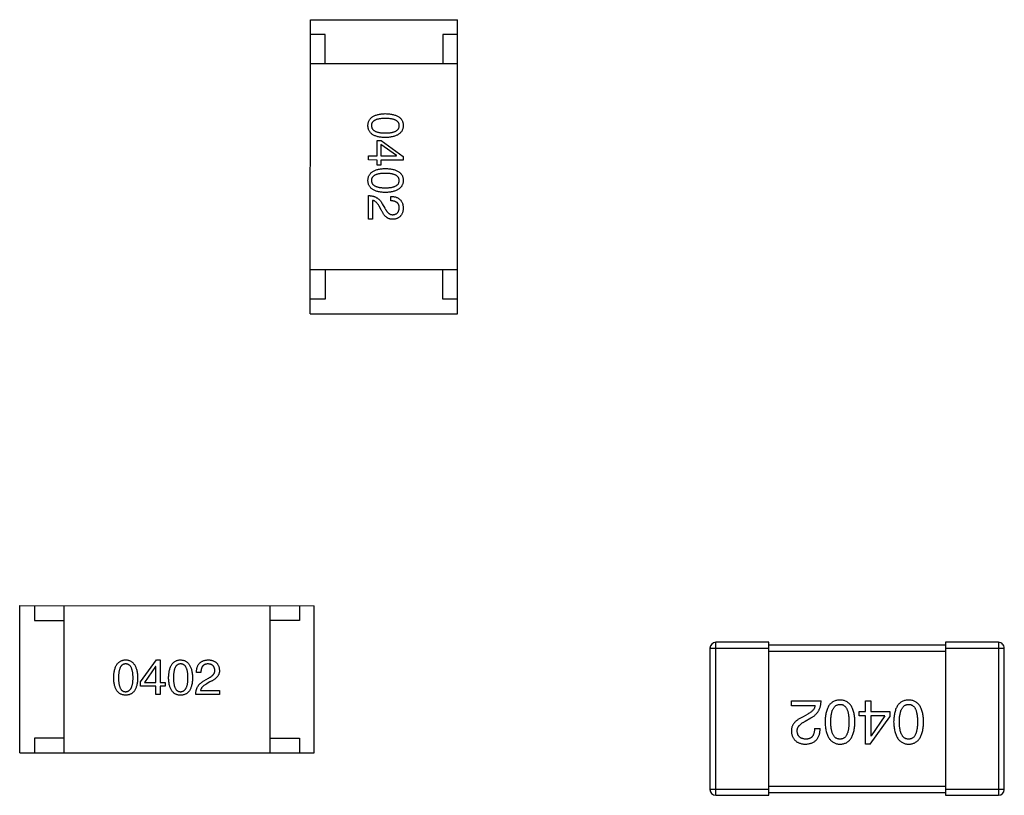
# Model space of a CAD drawing. Header units: millimetres. Extents: x 453.6 to 545.9, y 214.7 to 294.3.
# Tile 45 of 58: x 494.2 to 497.6, y 270.9 to 273.5. Entities that reach past the tile are written whole.
import ezdxf

# ---------------------------------------------------------------- set-up
doc = ezdxf.new("R2010")
doc.units = ezdxf.units.MM
doc.header["$LTSCALE"] = 30.734
doc.layers.get('0').update_dxf_attribs({"linetype": 'CONTINUOUS'})

msp = doc.modelspace()

# ---------------------------------------------------------------- linework, layer by layer
at = {"linetype": 'Continuous'}
for p, q in [((495.2345, 272.4937), (495.2347, 273.4937)), ((495.2347, 273.4937), (495.7347, 273.4936)), ((495.7345, 272.4936), (495.7347, 273.4936)), ((495.2847, 273.4437), (495.2347, 273.4437)), ((495.2846, 273.3437), (495.2847, 273.4437)), ((495.6847, 273.4436), (495.6846, 273.3436)), ((495.7347, 273.4436), (495.6847, 273.4436)), ((495.7346, 273.3436), (495.2346, 273.3437)), ((495.4611, 273.0312), (495.4611, 273.083)), ((495.4611, 273.083), (495.4755, 273.083)), ((495.4755, 273.083), (495.5503, 273.0292)), ((495.4736, 273.0692), (495.4735, 273.0312)), ((495.5273, 273.0318), (495.4736, 273.0692)), ((495.4322, 273.0168), (495.4322, 273.0312)), ((495.4322, 273.0312), (495.4611, 273.0312)), ((495.4611, 273.0167), (495.4322, 273.0168)), ((495.4611, 272.999), (495.4611, 273.0167)), ((495.4735, 273.0312), (495.5273, 273.0312)), ((495.4735, 273.0167), (495.4735, 272.999)), ((495.5503, 273.0167), (495.4735, 273.0167)), ((495.5273, 273.0312), (495.5273, 273.0318)), ((495.5503, 273.0292), (495.5503, 273.0167)), ((495.4735, 272.999), (495.4611, 272.999)), ((495.4322, 272.8151), (495.4322, 272.8958)), ((495.446, 272.8794), (495.446, 272.8151)), ((495.5076, 272.8781), (495.5076, 272.8932)), ((495.4755, 272.8473), (495.4683, 272.8597)), ((495.4788, 272.8683), (495.4879, 272.8525)), ((495.446, 272.8151), (495.4322, 272.8151)), ((495.7345, 272.6436), (495.2345, 272.6437)), ((495.2845, 272.6437), (495.2845, 272.5437)), ((495.6845, 272.5436), (495.6845, 272.6436)), ((495.2845, 272.5437), (495.2345, 272.5437)), ((495.7345, 272.5436), (495.6845, 272.5436)), ((495.2345, 272.4937), (495.7345, 272.4936)), ((494.2472, 271.002), (494.2473, 271.502)), ((494.2473, 271.502), (495.2473, 271.5019)), ((494.2973, 271.502), (494.2973, 271.452)), ((494.3973, 271.502), (494.3972, 271.002)), ((495.0973, 271.5019), (495.0972, 271.0019)), ((495.1973, 271.5019), (495.1973, 271.4519)), ((495.2472, 271.0019), (495.2473, 271.5019)), ((494.2973, 271.452), (494.3973, 271.452)), ((495.1973, 271.4519), (495.0973, 271.4519)), ((496.612, 270.8574), (496.6121, 271.3774)), ((496.7921, 271.3774), (496.6121, 271.3774)), ((496.792, 270.8574), (496.7921, 271.3774)), ((497.3921, 271.3773), (497.392, 270.8573)), ((497.5721, 271.3773), (497.3921, 271.3773)), ((497.5721, 271.3773), (497.572, 270.8573)), ((496.5921, 271.3574), (496.592, 270.8774)), ((496.5921, 271.3574), (496.7921, 271.3574)), ((497.3921, 271.3673), (496.7921, 271.3674)), ((496.7921, 271.3474), (497.3921, 271.3473)), ((497.3921, 271.3573), (497.5921, 271.3573)), ((497.592, 270.8773), (497.5921, 271.3573)), ((494.6579, 271.2429), (494.7117, 271.3176)), ((494.7117, 271.3176), (494.7242, 271.3176)), ((494.7242, 271.3176), (494.7242, 271.2409)), ((494.7091, 271.2947), (494.6717, 271.2409)), ((494.7097, 271.2947), (494.7091, 271.2947)), ((494.7097, 271.2409), (494.7097, 271.2947)), ((494.8628, 271.275), (494.8477, 271.275)), ((494.6579, 271.2285), (494.6579, 271.2429)), ((494.6717, 271.2409), (494.7097, 271.2409)), ((494.7242, 271.2409), (494.7419, 271.2409)), ((494.7419, 271.2409), (494.7419, 271.2284)), ((494.8726, 271.2461), (494.8884, 271.2553)), ((494.8936, 271.2428), (494.8812, 271.2356)), ((494.7097, 271.2285), (494.6579, 271.2285)), ((494.7097, 271.1996), (494.7097, 271.2285)), ((494.7241, 271.2285), (494.7241, 271.1996)), ((494.7419, 271.2284), (494.7241, 271.2285)), ((494.8615, 271.2133), (494.9257, 271.2133)), ((494.9257, 271.2133), (494.9257, 271.1996)), ((494.7241, 271.1996), (494.7097, 271.1996)), ((494.9257, 271.1996), (494.8451, 271.1996)), ((496.8689, 271.1614), (496.8689, 271.1787)), ((496.8689, 271.1787), (496.9698, 271.1786)), ((497.1209, 271.1426), (497.1209, 271.1786)), ((497.1209, 271.1786), (497.139, 271.1786)), ((497.139, 271.1786), (497.139, 271.1425)), ((496.9493, 271.1614), (496.8689, 271.1614)), ((497.0988, 271.127), (497.0988, 271.1426)), ((497.0988, 271.1426), (497.1209, 271.1426)), ((497.139, 271.1425), (497.2037, 271.1425)), ((497.2037, 271.1425), (497.2037, 271.1245)), ((496.9247, 271.1336), (496.9091, 271.1246)), ((496.9157, 271.109), (496.9353, 271.1205)), ((497.1209, 271.127), (497.0988, 271.127)), ((497.1209, 271.0311), (497.1209, 271.127)), ((497.1365, 271.0311), (497.2037, 271.1245)), ((497.139, 271.127), (497.139, 271.0598)), ((497.1865, 271.127), (497.139, 271.127)), ((497.1865, 271.127), (497.1398, 271.0598)), ((496.9476, 271.0844), (496.9665, 271.0844)), ((494.2972, 271.052), (494.2972, 271.002)), ((494.3972, 271.052), (494.2972, 271.052)), ((495.0972, 271.0519), (495.1972, 271.0519)), ((495.1972, 271.0519), (495.1972, 271.0019)), ((497.139, 271.0598), (497.1398, 271.0598)), ((497.1365, 271.0311), (497.1209, 271.0311)), ((494.2472, 271.002), (495.2472, 271.0019)), ((496.792, 270.8774), (496.592, 270.8774)), ((497.392, 270.8873), (496.792, 270.8874)), ((497.592, 270.8773), (497.392, 270.8773)), ((496.612, 270.8574), (496.792, 270.8574)), ((496.792, 270.8674), (497.392, 270.8673)), ((497.392, 270.8573), (497.572, 270.8573))]:
    msp.add_line(p, q, dxfattribs=at)
for centre, start, end in [((496.6121, 271.3574), 89.9899, 179.9899), ((497.5721, 271.3573), 359.9899, 89.9899), ((496.612, 270.8774), 179.9899, 269.9899), ((497.572, 270.8773), 269.9899, 359.9899)]:
    msp.add_arc(centre, 0.02, start, end, dxfattribs=at)
for points, knots in [([(495.4303, 273.1336), (495.4304, 273.1352), (495.4305, 273.1383), (495.4313, 273.1428), (495.4325, 273.147), (495.4341, 273.1509), (495.4363, 273.1546), (495.4388, 273.1579), (495.4419, 273.1609), (495.4454, 273.1635), (495.4493, 273.166), (495.4537, 273.168), (495.4586, 273.1698), (495.4638, 273.1713), (495.4696, 273.1725), (495.4757, 273.1734), (495.4824, 273.174), (495.487, 273.1742), (495.4893, 273.1743)], [0, 0, 0, 0, 0.059135, 0.115606, 0.169241, 0.221578, 0.273261, 0.324749, 0.377329, 0.431642, 0.488541, 0.548597, 0.612232, 0.680174, 0.752504, 0.829777, 0.912307, 1, 1, 1, 1]), ([(495.4893, 273.1579), (495.4874, 273.1579), (495.4837, 273.1578), (495.4784, 273.1575), (495.4734, 273.1571), (495.4687, 273.1564), (495.4645, 273.1555), (495.4606, 273.1546), (495.4571, 273.1533), (495.4539, 273.1519), (495.4511, 273.1503), (495.4487, 273.1485), (495.4467, 273.1465), (495.445, 273.1443), (495.4437, 273.1419), (495.4427, 273.1393), (495.4422, 273.1365), (495.4421, 273.1346), (495.4421, 273.1336)], [0, 0, 0, 0, 0.096457, 0.187288, 0.27178, 0.350132, 0.423455, 0.491343, 0.554037, 0.612253, 0.666313, 0.717038, 0.764921, 0.811214, 0.856775, 0.902988, 0.950234, 1, 1, 1, 1]), ([(495.4893, 273.1743), (495.4917, 273.1742), (495.4965, 273.174), (495.5033, 273.1734), (495.5097, 273.1725), (495.5156, 273.1713), (495.5211, 273.1698), (495.5261, 273.168), (495.5306, 273.1659), (495.5347, 273.1635), (495.5383, 273.1609), (495.5414, 273.1578), (495.5441, 273.1545), (495.5463, 273.1509), (495.548, 273.147), (495.5493, 273.1428), (495.5501, 273.1383), (495.5502, 273.1352), (495.5503, 273.1336)], [0, 0, 0, 0, 0.088823, 0.172287, 0.250296, 0.323438, 0.392244, 0.456221, 0.516635, 0.573871, 0.628, 0.680335, 0.731489, 0.782557, 0.834044, 0.886738, 0.942089, 1, 1, 1, 1]), ([(495.5365, 273.1336), (495.5365, 273.1346), (495.5364, 273.1365), (495.5359, 273.1393), (495.5349, 273.1419), (495.5336, 273.1443), (495.5319, 273.1465), (495.5299, 273.1485), (495.5275, 273.1503), (495.5247, 273.1519), (495.5215, 273.1533), (495.518, 273.1546), (495.5141, 273.1555), (495.5099, 273.1564), (495.5052, 273.1571), (495.5003, 273.1575), (495.4949, 273.1578), (495.4912, 273.1579), (495.4893, 273.1579)], [0, 0, 0, 0, 0.049764, 0.097007, 0.143217, 0.188577, 0.235116, 0.282997, 0.333719, 0.387776, 0.445989, 0.508679, 0.576563, 0.649481, 0.728235, 0.812722, 0.903548, 1, 1, 1, 1]), ([(495.4893, 273.093), (495.4869, 273.093), (495.4824, 273.0932), (495.4757, 273.0938), (495.4695, 273.0947), (495.4638, 273.0959), (495.4585, 273.0974), (495.4537, 273.0992), (495.4493, 273.1013), (495.4454, 273.1037), (495.4419, 273.1064), (495.4388, 273.1094), (495.4363, 273.1127), (495.4341, 273.1163), (495.4325, 273.1202), (495.4312, 273.1244), (495.4305, 273.1289), (495.4304, 273.132), (495.4303, 273.1336)], [0, 0, 0, 0, 0.08769, 0.170218, 0.24749, 0.319818, 0.387758, 0.451391, 0.511445, 0.568185, 0.622681, 0.67526, 0.726746, 0.778428, 0.830764, 0.884397, 0.940866, 1, 1, 1, 1]), ([(495.4421, 273.1336), (495.4422, 273.1326), (495.4423, 273.1306), (495.4429, 273.1278), (495.4439, 273.1251), (495.4452, 273.1227), (495.4469, 273.1204), (495.449, 273.1184), (495.4515, 273.1165), (495.4543, 273.1148), (495.4574, 273.1134), (495.4609, 273.1121), (495.4648, 273.1111), (495.469, 273.1102), (495.4736, 273.1095), (495.4785, 273.109), (495.4838, 273.1087), (495.4874, 273.1087), (495.4893, 273.1087)], [0, 0, 0, 0, 0.050879, 0.099377, 0.146973, 0.193618, 0.240619, 0.289461, 0.34047, 0.395283, 0.453059, 0.515633, 0.582666, 0.655287, 0.732971, 0.815933, 0.905166, 1, 1, 1, 1]), ([(495.4893, 273.1087), (495.4912, 273.1087), (495.4949, 273.1087), (495.5003, 273.109), (495.5052, 273.1095), (495.5099, 273.1102), (495.5141, 273.1111), (495.518, 273.1121), (495.5215, 273.1134), (495.5247, 273.1148), (495.5274, 273.1165), (495.5299, 273.1183), (495.5319, 273.1204), (495.5336, 273.1226), (495.5349, 273.1251), (495.5359, 273.1278), (495.5364, 273.1306), (495.5365, 273.1326), (495.5365, 273.1336)], [0, 0, 0, 0, 0.095719, 0.185854, 0.269738, 0.347952, 0.420315, 0.487894, 0.550245, 0.608186, 0.662454, 0.713283, 0.761375, 0.808209, 0.854301, 0.901312, 0.949396, 1, 1, 1, 1]), ([(495.5503, 273.1336), (495.5502, 273.132), (495.55, 273.129), (495.5491, 273.1245), (495.5478, 273.1204), (495.5461, 273.1165), (495.5438, 273.1129), (495.5411, 273.1097), (495.538, 273.1067), (495.5344, 273.104), (495.5303, 273.1016), (495.5258, 273.0995), (495.5208, 273.0977), (495.5154, 273.0961), (495.5095, 273.0949), (495.5032, 273.0939), (495.4964, 273.0933), (495.4917, 273.0931), (495.4893, 273.093)], [0, 0, 0, 0, 0.057415, 0.112361, 0.16496, 0.216437, 0.267441, 0.318839, 0.371478, 0.426325, 0.483626, 0.544235, 0.608673, 0.677374, 0.750405, 0.828394, 0.911525, 1, 1, 1, 1]), ([(495.4303, 272.9471), (495.4303, 272.9487), (495.4305, 272.9518), (495.4312, 272.9563), (495.4324, 272.9605), (495.4341, 272.9644), (495.4362, 272.968), (495.4388, 272.9713), (495.4418, 272.9744), (495.4454, 272.977), (495.4493, 272.9794), (495.4537, 272.9815), (495.4585, 272.9833), (495.4638, 272.9848), (495.4695, 272.986), (495.4757, 272.9869), (495.4823, 272.9875), (495.4869, 272.9877), (495.4893, 272.9877)], [0, 0, 0, 0, 0.059135, 0.115606, 0.169241, 0.221578, 0.273261, 0.324749, 0.377329, 0.431642, 0.488541, 0.548597, 0.612232, 0.680174, 0.752504, 0.829777, 0.912307, 1, 1, 1, 1]), ([(495.4893, 272.9877), (495.4917, 272.9877), (495.4964, 272.9875), (495.5033, 272.9869), (495.5097, 272.986), (495.5156, 272.9848), (495.5211, 272.9833), (495.5261, 272.9815), (495.5306, 272.9794), (495.5347, 272.977), (495.5383, 272.9743), (495.5414, 272.9713), (495.5441, 272.968), (495.5463, 272.9644), (495.548, 272.9605), (495.5493, 272.9563), (495.55, 272.9518), (495.5502, 272.9487), (495.5503, 272.9471)], [0, 0, 0, 0, 0.088823, 0.172287, 0.250296, 0.323438, 0.392244, 0.456221, 0.516635, 0.573871, 0.628, 0.680335, 0.731489, 0.782557, 0.834044, 0.886738, 0.942089, 1, 1, 1, 1]), ([(495.4893, 272.9064), (495.4869, 272.9065), (495.4823, 272.9067), (495.4757, 272.9073), (495.4695, 272.9082), (495.4638, 272.9094), (495.4585, 272.9109), (495.4537, 272.9127), (495.4493, 272.9148), (495.4453, 272.9171), (495.4418, 272.9198), (495.4388, 272.9228), (495.4362, 272.9262), (495.4341, 272.9298), (495.4324, 272.9337), (495.4312, 272.9379), (495.4305, 272.9424), (495.4303, 272.9455), (495.4303, 272.9471)], [0, 0, 0, 0, 0.08769, 0.170218, 0.24749, 0.319818, 0.387758, 0.451391, 0.511445, 0.568185, 0.622681, 0.67526, 0.726746, 0.778428, 0.830764, 0.884397, 0.940866, 1, 1, 1, 1]), ([(495.4893, 272.9714), (495.4874, 272.9713), (495.4837, 272.9713), (495.4783, 272.971), (495.4733, 272.9706), (495.4687, 272.9699), (495.4645, 272.969), (495.4606, 272.968), (495.4571, 272.9668), (495.4539, 272.9654), (495.4511, 272.9638), (495.4487, 272.962), (495.4466, 272.96), (495.445, 272.9578), (495.4436, 272.9554), (495.4427, 272.9528), (495.4422, 272.95), (495.4421, 272.9481), (495.4421, 272.9471)], [0, 0, 0, 0, 0.096457, 0.187288, 0.27178, 0.350132, 0.423455, 0.491343, 0.554037, 0.612253, 0.666313, 0.717038, 0.764921, 0.811214, 0.856775, 0.902988, 0.950234, 1, 1, 1, 1]), ([(495.4421, 272.9471), (495.4421, 272.9461), (495.4422, 272.9441), (495.4429, 272.9413), (495.4439, 272.9386), (495.4452, 272.9362), (495.4469, 272.9339), (495.449, 272.9318), (495.4514, 272.93), (495.4542, 272.9283), (495.4574, 272.9268), (495.4609, 272.9256), (495.4647, 272.9245), (495.469, 272.9237), (495.4735, 272.923), (495.4785, 272.9225), (495.4837, 272.9222), (495.4874, 272.9222), (495.4893, 272.9222)], [0, 0, 0, 0, 0.050879, 0.099377, 0.146973, 0.193618, 0.240619, 0.289461, 0.34047, 0.395283, 0.453059, 0.515633, 0.582666, 0.655287, 0.732971, 0.815933, 0.905166, 1, 1, 1, 1]), ([(495.5365, 272.9471), (495.5364, 272.9481), (495.5364, 272.95), (495.5358, 272.9528), (495.5349, 272.9554), (495.5336, 272.9578), (495.5319, 272.9599), (495.5299, 272.962), (495.5274, 272.9638), (495.5246, 272.9654), (495.5215, 272.9668), (495.518, 272.968), (495.5141, 272.969), (495.5098, 272.9699), (495.5052, 272.9705), (495.5002, 272.971), (495.4949, 272.9713), (495.4912, 272.9713), (495.4893, 272.9714)], [0, 0, 0, 0, 0.049764, 0.097007, 0.143217, 0.188577, 0.235116, 0.282997, 0.333719, 0.387776, 0.445989, 0.508679, 0.576563, 0.649481, 0.728235, 0.812722, 0.903548, 1, 1, 1, 1]), ([(495.4893, 272.9222), (495.4912, 272.9222), (495.4949, 272.9222), (495.5002, 272.9225), (495.5052, 272.923), (495.5098, 272.9237), (495.5141, 272.9245), (495.518, 272.9256), (495.5215, 272.9268), (495.5246, 272.9283), (495.5274, 272.93), (495.5299, 272.9318), (495.5319, 272.9339), (495.5336, 272.9361), (495.5349, 272.9386), (495.5358, 272.9413), (495.5364, 272.9441), (495.5364, 272.9461), (495.5365, 272.9471)], [0, 0, 0, 0, 0.095719, 0.185854, 0.269738, 0.347952, 0.420315, 0.487894, 0.550245, 0.608186, 0.662454, 0.713283, 0.761375, 0.808209, 0.854301, 0.901312, 0.949396, 1, 1, 1, 1]), ([(495.5503, 272.9471), (495.5502, 272.9455), (495.55, 272.9424), (495.5491, 272.938), (495.5478, 272.9339), (495.546, 272.93), (495.5438, 272.9264), (495.5411, 272.9231), (495.5379, 272.9202), (495.5343, 272.9175), (495.5303, 272.9151), (495.5257, 272.9129), (495.5208, 272.9111), (495.5153, 272.9096), (495.5095, 272.9084), (495.5031, 272.9074), (495.4964, 272.9067), (495.4917, 272.9065), (495.4893, 272.9064)], [0, 0, 0, 0, 0.057415, 0.112361, 0.16496, 0.216437, 0.267441, 0.318839, 0.371478, 0.426325, 0.483626, 0.544235, 0.608673, 0.677374, 0.750405, 0.828394, 0.911525, 1, 1, 1, 1]), ([(495.4322, 272.8958), (495.4335, 272.8958), (495.4361, 272.8957), (495.4399, 272.8953), (495.4436, 272.8947), (495.4471, 272.8939), (495.4506, 272.8929), (495.4538, 272.8917), (495.4569, 272.8903), (495.4599, 272.8886), (495.4628, 272.8868), (495.4655, 272.8847), (495.4681, 272.8825), (495.4705, 272.8801), (495.4728, 272.8774), (495.4749, 272.8746), (495.4769, 272.8715), (495.4782, 272.8693), (495.4788, 272.8683)], [0, 0, 0, 0, 0.069512, 0.136307, 0.201431, 0.265186, 0.327322, 0.388242, 0.448098, 0.507757, 0.566952, 0.626243, 0.686026, 0.745963, 0.807549, 0.869906, 0.934172, 1, 1, 1, 1]), ([(495.4683, 272.8597), (495.4675, 272.8611), (495.4659, 272.8638), (495.4633, 272.8676), (495.4606, 272.8708), (495.4579, 272.8735), (495.4551, 272.8757), (495.4521, 272.8775), (495.4491, 272.8788), (495.447, 272.8792), (495.446, 272.8794)], [0, 0, 0, 0, 0.158292, 0.304606, 0.440272, 0.565336, 0.681745, 0.791834, 0.896966, 1, 1, 1, 1]), ([(495.5076, 272.8932), (495.5093, 272.8931), (495.5125, 272.893), (495.5172, 272.8925), (495.5217, 272.8916), (495.5257, 272.8905), (495.5295, 272.889), (495.533, 272.8872), (495.5361, 272.8851), (495.539, 272.8827), (495.5415, 272.88), (495.5437, 272.877), (495.5456, 272.8736), (495.5472, 272.87), (495.5484, 272.8661), (495.5494, 272.8618), (495.55, 272.8573), (495.5502, 272.8541), (495.5502, 272.8525)], [0, 0, 0, 0, 0.074935, 0.145873, 0.212498, 0.27598, 0.33603, 0.394042, 0.450372, 0.505546, 0.560812, 0.616481, 0.673265, 0.732328, 0.7938, 0.858943, 0.92718, 1, 1, 1, 1]), ([(495.5365, 272.8545), (495.5364, 272.8554), (495.5364, 272.8572), (495.5361, 272.8598), (495.5355, 272.8623), (495.5347, 272.8646), (495.5337, 272.8667), (495.5325, 272.8686), (495.531, 272.8703), (495.5293, 272.8719), (495.5273, 272.8733), (495.5252, 272.8745), (495.5228, 272.8755), (495.5202, 272.8764), (495.5174, 272.8771), (495.5143, 272.8776), (495.511, 272.878), (495.5088, 272.878), (495.5076, 272.8781)], [0, 0, 0, 0, 0.065945, 0.127767, 0.186553, 0.242898, 0.297728, 0.351599, 0.404854, 0.459191, 0.515338, 0.573322, 0.634405, 0.698538, 0.767039, 0.84022, 0.917406, 1, 1, 1, 1]), ([(495.5148, 272.8151), (495.5138, 272.8151), (495.5118, 272.8151), (495.5089, 272.8153), (495.506, 272.8158), (495.5032, 272.8166), (495.5005, 272.8177), (495.4979, 272.819), (495.4953, 272.8206), (495.4928, 272.8225), (495.4904, 272.8247), (495.488, 272.8271), (495.4857, 272.8298), (495.4835, 272.8328), (495.4814, 272.836), (495.4793, 272.8395), (495.4773, 272.8433), (495.4761, 272.8459), (495.4755, 272.8473)], [0, 0, 0, 0, 0.055083, 0.109453, 0.162685, 0.21614, 0.26961, 0.324284, 0.380202, 0.437433, 0.497084, 0.559152, 0.624288, 0.692446, 0.763862, 0.838743, 0.917269, 1, 1, 1, 1]), ([(495.4879, 272.8525), (495.4884, 272.8516), (495.4894, 272.8498), (495.4909, 272.8472), (495.4925, 272.8448), (495.494, 272.8426), (495.4957, 272.8406), (495.4973, 272.8387), (495.499, 272.8371), (495.5007, 272.8356), (495.5024, 272.8344), (495.5042, 272.8333), (495.506, 272.8324), (495.5078, 272.8317), (495.5097, 272.8312), (495.5116, 272.8309), (495.5135, 272.8308), (495.5148, 272.8308), (495.5155, 272.8309)], [0, 0, 0, 0, 0.084365, 0.165386, 0.24176, 0.314729, 0.38433, 0.449952, 0.513164, 0.5734, 0.630824, 0.68644, 0.740136, 0.792605, 0.844515, 0.896112, 0.947763, 1, 1, 1, 1]), ([(495.5502, 272.8525), (495.5501, 272.8511), (495.5499, 272.8483), (495.5493, 272.8442), (495.5484, 272.8405), (495.5474, 272.8369), (495.546, 272.8337), (495.5444, 272.8306), (495.5425, 272.8279), (495.5404, 272.8254), (495.5381, 272.8232), (495.5355, 272.8212), (495.5327, 272.8196), (495.5296, 272.8181), (495.5262, 272.817), (495.5226, 272.8161), (495.5188, 272.8155), (495.5162, 272.8152), (495.5148, 272.8151)], [0, 0, 0, 0, 0.074847, 0.14558, 0.212628, 0.276599, 0.337792, 0.396608, 0.453638, 0.509854, 0.565589, 0.621545, 0.678777, 0.737222, 0.798388, 0.862259, 0.929312, 1, 1, 1, 1]), ([(495.5155, 272.8309), (495.5163, 272.8309), (495.5179, 272.8311), (495.5202, 272.8315), (495.5224, 272.8321), (495.5244, 272.8328), (495.5263, 272.8337), (495.528, 272.8348), (495.5295, 272.836), (495.5309, 272.8374), (495.5321, 272.839), (495.5333, 272.8407), (495.5342, 272.8426), (495.535, 272.8447), (495.5355, 272.8469), (495.5361, 272.8493), (495.5363, 272.8518), (495.5364, 272.8536), (495.5365, 272.8545)], [0, 0, 0, 0, 0.069456, 0.136175, 0.198596, 0.258993, 0.316838, 0.37342, 0.428889, 0.48454, 0.540119, 0.597644, 0.65702, 0.718534, 0.783117, 0.851564, 0.923888, 1, 1, 1, 1]), ([(494.5666, 271.2567), (494.5667, 271.2591), (494.5669, 271.2638), (494.5675, 271.2707), (494.5684, 271.2771), (494.5696, 271.283), (494.5711, 271.2885), (494.5729, 271.2935), (494.5749, 271.298), (494.5774, 271.3021), (494.58, 271.3057), (494.583, 271.3088), (494.5864, 271.3115), (494.59, 271.3137), (494.5939, 271.3154), (494.5981, 271.3167), (494.6026, 271.3174), (494.6057, 271.3176), (494.6073, 271.3177)], [0, 0, 0, 0, 0.088823, 0.172287, 0.250296, 0.323438, 0.392244, 0.456221, 0.516635, 0.573871, 0.628, 0.680335, 0.731489, 0.782557, 0.834044, 0.886738, 0.942089, 1, 1, 1, 1]), ([(494.6073, 271.3177), (494.6089, 271.3176), (494.6119, 271.3174), (494.6164, 271.3165), (494.6205, 271.3152), (494.6244, 271.3134), (494.628, 271.3112), (494.6312, 271.3085), (494.6342, 271.3053), (494.6369, 271.3017), (494.6393, 271.2977), (494.6414, 271.2931), (494.6432, 271.2882), (494.6448, 271.2827), (494.646, 271.2769), (494.647, 271.2705), (494.6476, 271.2638), (494.6478, 271.2591), (494.6479, 271.2567)], [0, 0, 0, 0, 0.057415, 0.112361, 0.16496, 0.216437, 0.267441, 0.318839, 0.371478, 0.426325, 0.483626, 0.544235, 0.608673, 0.677374, 0.750405, 0.828394, 0.911525, 1, 1, 1, 1]), ([(494.7532, 271.2566), (494.7532, 271.2591), (494.7534, 271.2638), (494.754, 271.2707), (494.7549, 271.277), (494.7561, 271.283), (494.7576, 271.2884), (494.7594, 271.2934), (494.7615, 271.298), (494.7639, 271.302), (494.7666, 271.3057), (494.7696, 271.3088), (494.7729, 271.3115), (494.7765, 271.3137), (494.7804, 271.3154), (494.7846, 271.3166), (494.7891, 271.3174), (494.7922, 271.3175), (494.7938, 271.3176)], [0, 0, 0, 0, 0.088823, 0.172287, 0.250296, 0.323438, 0.392244, 0.456221, 0.516635, 0.573871, 0.628, 0.680335, 0.731489, 0.782557, 0.834044, 0.886738, 0.942089, 1, 1, 1, 1]), ([(494.7938, 271.3176), (494.7954, 271.3175), (494.7984, 271.3173), (494.8029, 271.3165), (494.807, 271.3152), (494.8109, 271.3134), (494.8145, 271.3112), (494.8178, 271.3085), (494.8207, 271.3053), (494.8234, 271.3017), (494.8258, 271.2976), (494.8279, 271.2931), (494.8298, 271.2881), (494.8313, 271.2827), (494.8325, 271.2768), (494.8335, 271.2705), (494.8342, 271.2637), (494.8344, 271.259), (494.8345, 271.2566)], [0, 0, 0, 0, 0.057415, 0.112361, 0.16496, 0.216437, 0.267441, 0.318839, 0.371478, 0.426325, 0.483626, 0.544235, 0.608673, 0.677374, 0.750405, 0.828394, 0.911525, 1, 1, 1, 1]), ([(494.8477, 271.275), (494.8478, 271.2767), (494.8479, 271.2799), (494.8484, 271.2846), (494.8493, 271.289), (494.8504, 271.2931), (494.8519, 271.2969), (494.8537, 271.3003), (494.8558, 271.3035), (494.8582, 271.3063), (494.8609, 271.3089), (494.8639, 271.3111), (494.8673, 271.313), (494.8709, 271.3145), (494.8748, 271.3158), (494.8791, 271.3167), (494.8836, 271.3174), (494.8868, 271.3175), (494.8884, 271.3176)], [0, 0, 0, 0, 0.074935, 0.145873, 0.212498, 0.27598, 0.33603, 0.394042, 0.450372, 0.505546, 0.560812, 0.616481, 0.673265, 0.732328, 0.7938, 0.858943, 0.92718, 1, 1, 1, 1]), ([(494.8884, 271.3176), (494.8898, 271.3175), (494.8926, 271.3173), (494.8967, 271.3167), (494.9004, 271.3158), (494.904, 271.3147), (494.9072, 271.3134), (494.9102, 271.3118), (494.913, 271.3099), (494.9155, 271.3078), (494.9177, 271.3055), (494.9197, 271.3029), (494.9213, 271.3), (494.9227, 271.2969), (494.9239, 271.2936), (494.9248, 271.29), (494.9254, 271.2862), (494.9257, 271.2835), (494.9258, 271.2822)], [0, 0, 0, 0, 0.074847, 0.14558, 0.212628, 0.276599, 0.337792, 0.396608, 0.453638, 0.509854, 0.565589, 0.621545, 0.678777, 0.737222, 0.798388, 0.862259, 0.929312, 1, 1, 1, 1]), ([(494.6073, 271.3039), (494.6063, 271.3038), (494.6044, 271.3038), (494.6016, 271.3032), (494.599, 271.3023), (494.5966, 271.301), (494.5944, 271.2993), (494.5924, 271.2973), (494.5906, 271.2948), (494.589, 271.292), (494.5876, 271.2889), (494.5863, 271.2854), (494.5854, 271.2815), (494.5845, 271.2772), (494.5838, 271.2726), (494.5834, 271.2676), (494.5831, 271.2623), (494.583, 271.2586), (494.583, 271.2567)], [0, 0, 0, 0, 0.049764, 0.097007, 0.143217, 0.188577, 0.235116, 0.282997, 0.333719, 0.387776, 0.445989, 0.508679, 0.576563, 0.649481, 0.728235, 0.812722, 0.903548, 1, 1, 1, 1]), ([(494.6322, 271.2567), (494.6322, 271.2586), (494.6322, 271.2623), (494.6319, 271.2676), (494.6314, 271.2726), (494.6307, 271.2772), (494.6298, 271.2815), (494.6288, 271.2854), (494.6275, 271.2889), (494.6261, 271.292), (494.6244, 271.2948), (494.6226, 271.2973), (494.6205, 271.2993), (494.6183, 271.301), (494.6158, 271.3023), (494.6131, 271.3032), (494.6103, 271.3038), (494.6083, 271.3038), (494.6073, 271.3039)], [0, 0, 0, 0, 0.095719, 0.185854, 0.269738, 0.347952, 0.420315, 0.487894, 0.550245, 0.608186, 0.662454, 0.713283, 0.761375, 0.808209, 0.854301, 0.901312, 0.949396, 1, 1, 1, 1]), ([(494.7938, 271.3039), (494.7928, 271.3038), (494.7909, 271.3037), (494.7881, 271.3032), (494.7855, 271.3023), (494.7831, 271.301), (494.781, 271.2993), (494.7789, 271.2972), (494.7771, 271.2948), (494.7755, 271.292), (494.7741, 271.2889), (494.7729, 271.2853), (494.7719, 271.2814), (494.771, 271.2772), (494.7703, 271.2726), (494.7699, 271.2676), (494.7696, 271.2622), (494.7696, 271.2585), (494.7695, 271.2566)], [0, 0, 0, 0, 0.049764, 0.097007, 0.143217, 0.188577, 0.235116, 0.282997, 0.333719, 0.387776, 0.445989, 0.508679, 0.576563, 0.649481, 0.728235, 0.812722, 0.903548, 1, 1, 1, 1]), ([(494.8187, 271.2566), (494.8187, 271.2585), (494.8187, 271.2622), (494.8184, 271.2676), (494.8179, 271.2726), (494.8172, 271.2772), (494.8164, 271.2814), (494.8153, 271.2853), (494.8141, 271.2888), (494.8126, 271.292), (494.8109, 271.2948), (494.8091, 271.2972), (494.807, 271.2993), (494.8048, 271.301), (494.8023, 271.3023), (494.7996, 271.3032), (494.7968, 271.3037), (494.7948, 271.3038), (494.7938, 271.3039)], [0, 0, 0, 0, 0.095719, 0.185854, 0.269738, 0.347952, 0.420315, 0.487894, 0.550245, 0.608186, 0.662454, 0.713283, 0.761375, 0.808209, 0.854301, 0.901312, 0.949396, 1, 1, 1, 1]), ([(494.8864, 271.3038), (494.8855, 271.3038), (494.8837, 271.3038), (494.8811, 271.3034), (494.8786, 271.3029), (494.8763, 271.3021), (494.8742, 271.3011), (494.8723, 271.2998), (494.8706, 271.2984), (494.869, 271.2966), (494.8676, 271.2947), (494.8664, 271.2926), (494.8654, 271.2902), (494.8645, 271.2876), (494.8638, 271.2847), (494.8633, 271.2817), (494.8629, 271.2784), (494.8629, 271.2762), (494.8628, 271.275)], [0, 0, 0, 0, 0.065945, 0.127767, 0.186553, 0.242898, 0.297728, 0.351599, 0.404854, 0.459191, 0.515338, 0.573322, 0.634405, 0.698538, 0.767039, 0.84022, 0.917406, 1, 1, 1, 1]), ([(494.91, 271.2828), (494.91, 271.2837), (494.9098, 271.2853), (494.9094, 271.2876), (494.9088, 271.2898), (494.9081, 271.2918), (494.9072, 271.2936), (494.9061, 271.2953), (494.9049, 271.2969), (494.9035, 271.2983), (494.9019, 271.2995), (494.9002, 271.3006), (494.8983, 271.3015), (494.8962, 271.3023), (494.894, 271.3029), (494.8916, 271.3034), (494.8891, 271.3037), (494.8873, 271.3038), (494.8864, 271.3038)], [0, 0, 0, 0, 0.069456, 0.136175, 0.198596, 0.258993, 0.316838, 0.37342, 0.428889, 0.48454, 0.540119, 0.597644, 0.65702, 0.718534, 0.783117, 0.851564, 0.923888, 1, 1, 1, 1]), ([(494.8884, 271.2553), (494.8893, 271.2558), (494.8911, 271.2567), (494.8937, 271.2583), (494.8961, 271.2598), (494.8983, 271.2614), (494.9003, 271.263), (494.9022, 271.2647), (494.9038, 271.2663), (494.9053, 271.2681), (494.9065, 271.2698), (494.9076, 271.2716), (494.9085, 271.2734), (494.9092, 271.2752), (494.9097, 271.2771), (494.91, 271.279), (494.9101, 271.2809), (494.9101, 271.2822), (494.91, 271.2828)], [0, 0, 0, 0, 0.084365, 0.165386, 0.24176, 0.314729, 0.38433, 0.449952, 0.513164, 0.5734, 0.630824, 0.68644, 0.740136, 0.792605, 0.844515, 0.896112, 0.947763, 1, 1, 1, 1]), ([(494.9258, 271.2822), (494.9258, 271.2812), (494.9258, 271.2792), (494.9256, 271.2763), (494.9251, 271.2734), (494.9243, 271.2706), (494.9232, 271.2679), (494.9219, 271.2652), (494.9203, 271.2627), (494.9184, 271.2602), (494.9162, 271.2577), (494.9138, 271.2554), (494.9111, 271.2531), (494.9081, 271.2509), (494.9049, 271.2488), (494.9014, 271.2467), (494.8976, 271.2447), (494.895, 271.2435), (494.8936, 271.2428)], [0, 0, 0, 0, 0.055083, 0.109453, 0.162685, 0.21614, 0.26961, 0.324284, 0.380202, 0.437433, 0.497084, 0.559152, 0.624288, 0.692446, 0.763862, 0.838743, 0.917269, 1, 1, 1, 1]), ([(494.6073, 271.1977), (494.6057, 271.1977), (494.6026, 271.1979), (494.5981, 271.1986), (494.5939, 271.1999), (494.59, 271.2015), (494.5863, 271.2036), (494.583, 271.2062), (494.58, 271.2092), (494.5774, 271.2128), (494.5749, 271.2167), (494.5729, 271.2211), (494.5711, 271.2259), (494.5696, 271.2312), (494.5684, 271.2369), (494.5675, 271.2431), (494.5669, 271.2497), (494.5667, 271.2543), (494.5666, 271.2567)], [0, 0, 0, 0, 0.059135, 0.115606, 0.169241, 0.221578, 0.273261, 0.324749, 0.377329, 0.431642, 0.488541, 0.548597, 0.612232, 0.680174, 0.752504, 0.829777, 0.912307, 1, 1, 1, 1]), ([(494.583, 271.2567), (494.583, 271.2548), (494.5831, 271.2511), (494.5834, 271.2457), (494.5838, 271.2407), (494.5845, 271.2361), (494.5853, 271.2319), (494.5863, 271.228), (494.5876, 271.2245), (494.589, 271.2213), (494.5906, 271.2185), (494.5924, 271.2161), (494.5944, 271.214), (494.5966, 271.2124), (494.599, 271.211), (494.6016, 271.2101), (494.6044, 271.2096), (494.6063, 271.2095), (494.6073, 271.2095)], [0, 0, 0, 0, 0.096457, 0.187288, 0.27178, 0.350132, 0.423455, 0.491343, 0.554037, 0.612253, 0.666313, 0.717038, 0.764921, 0.811214, 0.856775, 0.902988, 0.950234, 1, 1, 1, 1]), ([(494.6073, 271.2095), (494.6083, 271.2095), (494.6103, 271.2096), (494.6131, 271.2103), (494.6158, 271.2113), (494.6182, 271.2126), (494.6205, 271.2143), (494.6225, 271.2164), (494.6244, 271.2188), (494.6261, 271.2216), (494.6275, 271.2248), (494.6288, 271.2283), (494.6298, 271.2321), (494.6307, 271.2364), (494.6314, 271.2409), (494.6319, 271.2459), (494.6322, 271.2511), (494.6322, 271.2548), (494.6322, 271.2567)], [0, 0, 0, 0, 0.050879, 0.099377, 0.146973, 0.193618, 0.240619, 0.289461, 0.34047, 0.395283, 0.453059, 0.515633, 0.582666, 0.655287, 0.732971, 0.815933, 0.905166, 1, 1, 1, 1]), ([(494.6479, 271.2567), (494.6479, 271.2543), (494.6477, 271.2497), (494.6471, 271.2431), (494.6462, 271.2369), (494.645, 271.2312), (494.6435, 271.2259), (494.6417, 271.2211), (494.6396, 271.2167), (494.6372, 271.2127), (494.6345, 271.2092), (494.6315, 271.2062), (494.6282, 271.2036), (494.6246, 271.2015), (494.6207, 271.1998), (494.6165, 271.1986), (494.612, 271.1979), (494.6089, 271.1977), (494.6073, 271.1977)], [0, 0, 0, 0, 0.08769, 0.170218, 0.24749, 0.319818, 0.387758, 0.451391, 0.511445, 0.568185, 0.622681, 0.67526, 0.726746, 0.778428, 0.830764, 0.884397, 0.940866, 1, 1, 1, 1]), ([(494.7938, 271.1976), (494.7922, 271.1977), (494.7891, 271.1978), (494.7846, 271.1986), (494.7804, 271.1998), (494.7765, 271.2015), (494.7729, 271.2036), (494.7696, 271.2062), (494.7665, 271.2092), (494.7639, 271.2127), (494.7615, 271.2167), (494.7594, 271.2211), (494.7576, 271.2259), (494.7561, 271.2312), (494.7549, 271.2369), (494.754, 271.2431), (494.7534, 271.2497), (494.7532, 271.2543), (494.7532, 271.2566)], [0, 0, 0, 0, 0.059135, 0.115606, 0.169241, 0.221578, 0.273261, 0.324749, 0.377329, 0.431642, 0.488541, 0.548597, 0.612232, 0.680174, 0.752504, 0.829777, 0.912307, 1, 1, 1, 1]), ([(494.7695, 271.2566), (494.7696, 271.2547), (494.7696, 271.251), (494.7699, 271.2457), (494.7703, 271.2407), (494.771, 271.2361), (494.7719, 271.2318), (494.7729, 271.2279), (494.7741, 271.2244), (494.7755, 271.2213), (494.7771, 271.2185), (494.7789, 271.2161), (494.7809, 271.214), (494.7831, 271.2123), (494.7855, 271.211), (494.7881, 271.2101), (494.7909, 271.2095), (494.7928, 271.2095), (494.7938, 271.2094)], [0, 0, 0, 0, 0.096457, 0.187288, 0.27178, 0.350132, 0.423455, 0.491343, 0.554037, 0.612253, 0.666313, 0.717038, 0.764921, 0.811214, 0.856775, 0.902988, 0.950234, 1, 1, 1, 1]), ([(494.7938, 271.2094), (494.7948, 271.2095), (494.7968, 271.2096), (494.7996, 271.2102), (494.8023, 271.2112), (494.8047, 271.2126), (494.807, 271.2143), (494.8091, 271.2164), (494.8109, 271.2188), (494.8126, 271.2216), (494.814, 271.2247), (494.8153, 271.2282), (494.8164, 271.2321), (494.8172, 271.2363), (494.8179, 271.2409), (494.8184, 271.2458), (494.8187, 271.2511), (494.8187, 271.2548), (494.8187, 271.2566)], [0, 0, 0, 0, 0.050879, 0.099377, 0.146973, 0.193618, 0.240619, 0.289461, 0.34047, 0.395283, 0.453059, 0.515633, 0.582666, 0.655287, 0.732971, 0.815933, 0.905166, 1, 1, 1, 1]), ([(494.8345, 271.2566), (494.8344, 271.2543), (494.8342, 271.2497), (494.8336, 271.2431), (494.8327, 271.2369), (494.8315, 271.2312), (494.83, 271.2259), (494.8282, 271.221), (494.8261, 271.2166), (494.8238, 271.2127), (494.8211, 271.2092), (494.818, 271.2062), (494.8147, 271.2036), (494.8111, 271.2015), (494.8072, 271.1998), (494.803, 271.1986), (494.7985, 271.1978), (494.7954, 271.1977), (494.7938, 271.1976)], [0, 0, 0, 0, 0.08769, 0.170218, 0.24749, 0.319818, 0.387758, 0.451391, 0.511445, 0.568185, 0.622681, 0.67526, 0.726746, 0.778428, 0.830764, 0.884397, 0.940866, 1, 1, 1, 1]), ([(494.8451, 271.1996), (494.8451, 271.2009), (494.8452, 271.2035), (494.8456, 271.2073), (494.8462, 271.211), (494.847, 271.2145), (494.848, 271.2179), (494.8492, 271.2212), (494.8506, 271.2243), (494.8523, 271.2273), (494.8541, 271.2302), (494.8562, 271.2329), (494.8584, 271.2354), (494.8608, 271.2378), (494.8635, 271.2402), (494.8663, 271.2423), (494.8694, 271.2443), (494.8715, 271.2455), (494.8726, 271.2461)], [0, 0, 0, 0, 0.069512, 0.136307, 0.201431, 0.265186, 0.327322, 0.388242, 0.448098, 0.507757, 0.566952, 0.626243, 0.686026, 0.745963, 0.807549, 0.869906, 0.934172, 1, 1, 1, 1]), ([(494.8812, 271.2356), (494.8798, 271.2348), (494.8771, 271.2333), (494.8733, 271.2307), (494.8701, 271.228), (494.8674, 271.2253), (494.8652, 271.2224), (494.8634, 271.2195), (494.8621, 271.2165), (494.8617, 271.2144), (494.8615, 271.2133)], [0, 0, 0, 0, 0.158292, 0.304606, 0.440272, 0.565336, 0.681745, 0.791834, 0.896966, 1, 1, 1, 1]), ([(496.9353, 271.1205), (496.9367, 271.1212), (496.9394, 271.1227), (496.9432, 271.1253), (496.9468, 271.1279), (496.9501, 271.1308), (496.9532, 271.1338), (496.9559, 271.1371), (496.9585, 271.1404), (496.9608, 271.144), (496.9628, 271.1477), (496.9646, 271.1516), (496.9661, 271.1557), (496.9674, 271.16), (496.9684, 271.1644), (496.9691, 271.169), (496.9696, 271.1738), (496.9697, 271.177), (496.9698, 271.1786)], [0, 0, 0, 0, 0.065828, 0.130094, 0.192451, 0.254037, 0.313974, 0.373757, 0.433048, 0.492243, 0.551902, 0.611758, 0.672678, 0.734814, 0.798569, 0.863693, 0.930488, 1, 1, 1, 1]), ([(497.0339, 271.1811), (497.0319, 271.181), (497.028, 271.1808), (497.0224, 271.1799), (497.0171, 271.1784), (497.0122, 271.1763), (497.0077, 271.1736), (497.0036, 271.1704), (496.9998, 271.1666), (496.9964, 271.1622), (496.9935, 271.1573), (496.9909, 271.1518), (496.9886, 271.1458), (496.9867, 271.1392), (496.9852, 271.132), (496.9841, 271.1243), (496.9834, 271.116), (496.9832, 271.1103), (496.983, 271.1073)], [0, 0, 0, 0, 0.059134, 0.115603, 0.169236, 0.221572, 0.273254, 0.32474, 0.377319, 0.431815, 0.488555, 0.548609, 0.612242, 0.680182, 0.75251, 0.829782, 0.91231, 1, 1, 1, 1]), ([(497.0847, 271.1073), (497.0846, 271.1103), (497.0844, 271.116), (497.0836, 271.1243), (497.0825, 271.132), (497.081, 271.1392), (497.0791, 271.1458), (497.0769, 271.1518), (497.0743, 271.1573), (497.0713, 271.1622), (497.0679, 271.1666), (497.0642, 271.1704), (497.06, 271.1736), (497.0555, 271.1763), (497.0506, 271.1783), (497.0454, 271.1799), (497.0398, 271.1808), (497.0359, 271.181), (497.0339, 271.1811)], [0, 0, 0, 0, 0.087693, 0.170223, 0.247496, 0.319826, 0.387768, 0.451403, 0.511459, 0.568358, 0.622671, 0.675251, 0.726739, 0.778422, 0.830759, 0.884394, 0.940865, 1, 1, 1, 1]), ([(497.267, 271.1811), (497.265, 271.181), (497.2612, 271.1808), (497.2555, 271.1798), (497.2503, 271.1783), (497.2454, 271.1763), (497.2409, 271.1736), (497.2367, 271.1704), (497.233, 271.1666), (497.2296, 271.1622), (497.2266, 271.1573), (497.224, 271.1518), (497.2218, 271.1457), (497.2199, 271.1391), (497.2184, 271.132), (497.2173, 271.1242), (497.2165, 271.116), (497.2163, 271.1102), (497.2162, 271.1073)], [0, 0, 0, 0, 0.059134, 0.115603, 0.169236, 0.221572, 0.273254, 0.32474, 0.377319, 0.431815, 0.488555, 0.548609, 0.612242, 0.680182, 0.75251, 0.829782, 0.91231, 1, 1, 1, 1]), ([(497.3178, 271.1073), (497.3177, 271.1102), (497.3175, 271.1159), (497.3168, 271.1242), (497.3157, 271.132), (497.3142, 271.1391), (497.3123, 271.1457), (497.3101, 271.1518), (497.3075, 271.1573), (497.3044, 271.1622), (497.3011, 271.1666), (497.2973, 271.1704), (497.2932, 271.1736), (497.2887, 271.1762), (497.2838, 271.1783), (497.2785, 271.1798), (497.2729, 271.1808), (497.269, 271.181), (497.267, 271.1811)], [0, 0, 0, 0, 0.087693, 0.170223, 0.247496, 0.319826, 0.387768, 0.451403, 0.511459, 0.568358, 0.622671, 0.675251, 0.726739, 0.778422, 0.830759, 0.884394, 0.940865, 1, 1, 1, 1]), ([(496.9493, 271.1614), (496.949, 271.1601), (496.9485, 271.1575), (496.9469, 271.1537), (496.9447, 271.1501), (496.9419, 271.1465), (496.9385, 271.1431), (496.9344, 271.1398), (496.9298, 271.1365), (496.9264, 271.1346), (496.9247, 271.1336)], [0, 0, 0, 0, 0.103034, 0.208166, 0.318255, 0.434664, 0.559728, 0.695394, 0.841708, 1, 1, 1, 1]), ([(497.0027, 271.1073), (497.0027, 271.1097), (497.0028, 271.1142), (497.0032, 271.1208), (497.0038, 271.127), (497.0046, 271.1327), (497.0057, 271.138), (497.007, 271.1428), (497.0086, 271.1472), (497.0104, 271.1511), (497.0125, 271.1546), (497.0148, 271.1577), (497.0174, 271.1603), (497.0202, 271.1624), (497.0233, 271.1641), (497.0266, 271.1653), (497.0302, 271.1661), (497.0326, 271.1663), (497.0339, 271.1663)], [0, 0, 0, 0, 0.094834, 0.184067, 0.267029, 0.344713, 0.417334, 0.484367, 0.546941, 0.604717, 0.65953, 0.710539, 0.759381, 0.806382, 0.853027, 0.900623, 0.949121, 1, 1, 1, 1]), ([(497.0339, 271.1663), (497.0351, 271.1663), (497.0375, 271.1662), (497.041, 271.1655), (497.0442, 271.1644), (497.0472, 271.1627), (497.05, 271.1606), (497.0525, 271.158), (497.0547, 271.155), (497.0567, 271.1515), (497.0585, 271.1476), (497.0601, 271.1432), (497.0613, 271.1383), (497.0624, 271.133), (497.0632, 271.1272), (497.0638, 271.121), (497.0641, 271.1143), (497.0642, 271.1097), (497.0642, 271.1073)], [0, 0, 0, 0, 0.049766, 0.097012, 0.143225, 0.188786, 0.235079, 0.282962, 0.333687, 0.387747, 0.445963, 0.508657, 0.576545, 0.649868, 0.72822, 0.812712, 0.903543, 1, 1, 1, 1]), ([(497.2359, 271.1073), (497.2359, 271.1096), (497.2359, 271.1142), (497.2363, 271.1208), (497.2369, 271.127), (497.2377, 271.1327), (497.2388, 271.1379), (497.2402, 271.1428), (497.2417, 271.1472), (497.2436, 271.1511), (497.2456, 271.1546), (497.248, 271.1576), (497.2505, 271.1602), (497.2533, 271.1624), (497.2564, 271.164), (497.2597, 271.1653), (497.2633, 271.1661), (497.2658, 271.1662), (497.267, 271.1663)], [0, 0, 0, 0, 0.094834, 0.184067, 0.267029, 0.344713, 0.417334, 0.484367, 0.546941, 0.604717, 0.65953, 0.710539, 0.759381, 0.806382, 0.853027, 0.900623, 0.949121, 1, 1, 1, 1]), ([(497.267, 271.1663), (497.2683, 271.1662), (497.2707, 271.1662), (497.2741, 271.1655), (497.2774, 271.1643), (497.2804, 271.1626), (497.2831, 271.1606), (497.2856, 271.158), (497.2879, 271.155), (497.2899, 271.1515), (497.2917, 271.1475), (497.2932, 271.1432), (497.2944, 271.1383), (497.2956, 271.133), (497.2964, 271.1272), (497.2969, 271.121), (497.2973, 271.1143), (497.2973, 271.1097), (497.2973, 271.1073)], [0, 0, 0, 0, 0.049766, 0.097012, 0.143225, 0.188786, 0.235079, 0.282962, 0.333687, 0.387747, 0.445963, 0.508657, 0.576545, 0.649868, 0.72822, 0.812712, 0.903543, 1, 1, 1, 1]), ([(496.9091, 271.1246), (496.9074, 271.1238), (496.9041, 271.1222), (496.8994, 271.1197), (496.895, 271.1172), (496.8909, 271.1145), (496.8872, 271.1117), (496.8839, 271.1089), (496.8808, 271.1059), (496.8782, 271.1029), (496.8758, 271.0998), (496.8738, 271.0966), (496.8721, 271.0933), (496.8707, 271.0899), (496.8698, 271.0864), (496.8691, 271.0828), (496.8688, 271.0791), (496.8689, 271.0766), (496.8689, 271.0754)], [0, 0, 0, 0, 0.082731, 0.161257, 0.236138, 0.307554, 0.375712, 0.440848, 0.502916, 0.562567, 0.619798, 0.675716, 0.73039, 0.78386, 0.837315, 0.890547, 0.944917, 1, 1, 1, 1]), ([(496.8886, 271.0746), (496.8886, 271.0754), (496.8885, 271.077), (496.8886, 271.0794), (496.889, 271.0818), (496.8896, 271.0841), (496.8905, 271.0864), (496.8916, 271.0887), (496.893, 271.0909), (496.8946, 271.093), (496.8963, 271.0952), (496.8984, 271.0973), (496.9007, 271.0993), (496.9032, 271.1014), (496.906, 271.1033), (496.909, 271.1053), (496.9122, 271.1072), (496.9145, 271.1084), (496.9157, 271.109)], [0, 0, 0, 0, 0.052237, 0.103888, 0.155485, 0.207395, 0.259864, 0.31356, 0.369176, 0.4266, 0.486836, 0.550048, 0.61567, 0.685271, 0.75824, 0.834614, 0.915635, 1, 1, 1, 1]), ([(496.983, 271.1073), (496.9832, 271.1043), (496.9834, 271.0985), (496.9843, 271.09), (496.9855, 271.0821), (496.987, 271.0747), (496.9889, 271.0679), (496.9912, 271.0617), (496.9938, 271.0561), (496.9968, 271.051), (497.0002, 271.0465), (497.0039, 271.0425), (497.008, 271.0391), (497.0125, 271.0364), (497.0173, 271.0342), (497.0225, 271.0325), (497.0281, 271.0314), (497.0319, 271.0312), (497.0339, 271.0311)], [0, 0, 0, 0, 0.088475, 0.171606, 0.249595, 0.322626, 0.391327, 0.455765, 0.516374, 0.573675, 0.628522, 0.681161, 0.732559, 0.783563, 0.83504, 0.887639, 0.942585, 1, 1, 1, 1]), ([(497.0339, 271.0483), (497.0326, 271.0484), (497.0301, 271.0485), (497.0266, 271.0491), (497.0233, 271.0503), (497.0202, 271.0519), (497.0174, 271.054), (497.0148, 271.0566), (497.0125, 271.0596), (497.0104, 271.0631), (497.0086, 271.0671), (497.007, 271.0715), (497.0057, 271.0763), (497.0046, 271.0816), (497.0037, 271.0874), (497.0031, 271.0936), (497.0028, 271.1003), (497.0027, 271.1049), (497.0027, 271.1073)], [0, 0, 0, 0, 0.050604, 0.098688, 0.145699, 0.191791, 0.238625, 0.286717, 0.337546, 0.391814, 0.449755, 0.512106, 0.579685, 0.652048, 0.730262, 0.814146, 0.904281, 1, 1, 1, 1]), ([(497.0642, 271.1073), (497.0642, 271.1049), (497.0641, 271.1003), (497.0638, 271.0936), (497.0632, 271.0874), (497.0624, 271.0816), (497.0613, 271.0763), (497.0601, 271.0714), (497.0585, 271.0671), (497.0567, 271.0631), (497.0547, 271.0596), (497.0525, 271.0566), (497.0499, 271.054), (497.0472, 271.0519), (497.0442, 271.0503), (497.041, 271.0491), (497.0375, 271.0485), (497.0351, 271.0484), (497.0339, 271.0483)], [0, 0, 0, 0, 0.096452, 0.187278, 0.271765, 0.350519, 0.423437, 0.491321, 0.554011, 0.612224, 0.666281, 0.717003, 0.764884, 0.811423, 0.856783, 0.902993, 0.950236, 1, 1, 1, 1]), ([(497.0339, 271.0311), (497.0358, 271.0312), (497.0397, 271.0314), (497.0454, 271.0323), (497.0506, 271.0339), (497.0555, 271.036), (497.06, 271.0388), (497.0642, 271.0421), (497.0679, 271.0461), (497.0713, 271.0506), (497.0743, 271.0557), (497.0769, 271.0613), (497.0791, 271.0676), (497.081, 271.0744), (497.0825, 271.0818), (497.0836, 271.0898), (497.0844, 271.0984), (497.0846, 271.1043), (497.0847, 271.1073)], [0, 0, 0, 0, 0.057911, 0.113262, 0.165956, 0.217443, 0.268511, 0.319665, 0.372, 0.426129, 0.483365, 0.543779, 0.607756, 0.676562, 0.749704, 0.827713, 0.911177, 1, 1, 1, 1]), ([(497.2162, 271.1073), (497.2163, 271.1043), (497.2166, 271.0984), (497.2174, 271.0899), (497.2186, 271.082), (497.2202, 271.0747), (497.2221, 271.0679), (497.2243, 271.0617), (497.227, 271.056), (497.23, 271.051), (497.2334, 271.0464), (497.2371, 271.0425), (497.2412, 271.0391), (497.2457, 271.0363), (497.2505, 271.0341), (497.2557, 271.0325), (497.2612, 271.0314), (497.265, 271.0312), (497.267, 271.0311)], [0, 0, 0, 0, 0.088475, 0.171606, 0.249595, 0.322626, 0.391327, 0.455765, 0.516374, 0.573675, 0.628522, 0.681161, 0.732559, 0.783563, 0.83504, 0.887639, 0.942585, 1, 1, 1, 1]), ([(497.267, 271.0483), (497.2658, 271.0483), (497.2633, 271.0484), (497.2597, 271.0491), (497.2564, 271.0502), (497.2533, 271.0519), (497.2505, 271.054), (497.2479, 271.0565), (497.2456, 271.0596), (497.2435, 271.0631), (497.2417, 271.067), (497.2401, 271.0714), (497.2388, 271.0763), (497.2377, 271.0816), (497.2369, 271.0874), (497.2363, 271.0936), (497.2359, 271.1003), (497.2359, 271.1049), (497.2359, 271.1073)], [0, 0, 0, 0, 0.050604, 0.098688, 0.145699, 0.191791, 0.238625, 0.286717, 0.337546, 0.391814, 0.449755, 0.512106, 0.579685, 0.652048, 0.730262, 0.814146, 0.904281, 1, 1, 1, 1]), ([(497.267, 271.0311), (497.269, 271.0311), (497.2729, 271.0313), (497.2785, 271.0323), (497.2838, 271.0339), (497.2887, 271.036), (497.2932, 271.0388), (497.2973, 271.0421), (497.3011, 271.046), (497.3044, 271.0505), (497.3074, 271.0556), (497.31, 271.0613), (497.3123, 271.0675), (497.3141, 271.0744), (497.3157, 271.0818), (497.3168, 271.0898), (497.3175, 271.0983), (497.3177, 271.1042), (497.3178, 271.1073)], [0, 0, 0, 0, 0.057911, 0.113262, 0.165956, 0.217443, 0.268511, 0.319665, 0.372, 0.426129, 0.483365, 0.543779, 0.607756, 0.676562, 0.749704, 0.827713, 0.911177, 1, 1, 1, 1]), ([(497.2973, 271.1073), (497.2973, 271.1049), (497.2973, 271.1003), (497.2969, 271.0936), (497.2963, 271.0873), (497.2956, 271.0816), (497.2944, 271.0763), (497.2932, 271.0714), (497.2916, 271.067), (497.2899, 271.0631), (497.2879, 271.0596), (497.2856, 271.0565), (497.2831, 271.054), (497.2804, 271.0519), (497.2773, 271.0502), (497.2741, 271.0491), (497.2706, 271.0484), (497.2682, 271.0483), (497.267, 271.0483)], [0, 0, 0, 0, 0.096452, 0.187278, 0.271765, 0.350519, 0.423437, 0.491321, 0.554011, 0.612224, 0.666281, 0.717003, 0.764884, 0.811423, 0.856783, 0.902993, 0.950236, 1, 1, 1, 1]), ([(496.8689, 271.0754), (496.8691, 271.0737), (496.8693, 271.0704), (496.8701, 271.0656), (496.8712, 271.0611), (496.8727, 271.057), (496.8745, 271.0531), (496.8765, 271.0495), (496.879, 271.0463), (496.8818, 271.0434), (496.8849, 271.0407), (496.8883, 271.0384), (496.8921, 271.0364), (496.8962, 271.0347), (496.9006, 271.0334), (496.9053, 271.0322), (496.9104, 271.0315), (496.9138, 271.0312), (496.9156, 271.0311)], [0, 0, 0, 0, 0.070688, 0.137741, 0.201612, 0.262778, 0.321223, 0.378455, 0.434411, 0.490146, 0.546362, 0.603392, 0.662208, 0.723401, 0.787372, 0.85442, 0.925153, 1, 1, 1, 1]), ([(496.9181, 271.0483), (496.917, 271.0484), (496.9148, 271.0485), (496.9116, 271.0488), (496.9086, 271.0495), (496.9058, 271.0502), (496.9033, 271.0512), (496.9009, 271.0523), (496.8987, 271.0537), (496.8967, 271.0552), (496.895, 271.057), (496.8935, 271.0589), (496.8921, 271.0611), (496.891, 271.0634), (496.8901, 271.0659), (496.8894, 271.0686), (496.8889, 271.0715), (496.8887, 271.0735), (496.8886, 271.0746)], [0, 0, 0, 0, 0.076112, 0.148436, 0.216883, 0.281466, 0.34298, 0.402356, 0.459881, 0.51546, 0.571111, 0.62658, 0.683162, 0.741007, 0.801404, 0.863825, 0.930544, 1, 1, 1, 1]), ([(496.9156, 271.0311), (496.9177, 271.0312), (496.9216, 271.0314), (496.9273, 271.0322), (496.9326, 271.0334), (496.9375, 271.035), (496.9421, 271.0369), (496.9462, 271.0393), (496.95, 271.042), (496.9534, 271.0452), (496.9564, 271.0487), (496.959, 271.0527), (496.9613, 271.057), (496.9631, 271.0617), (496.9645, 271.0668), (496.9656, 271.0723), (496.9663, 271.0782), (496.9664, 271.0823), (496.9665, 271.0844)], [0, 0, 0, 0, 0.07282, 0.141057, 0.2062, 0.267672, 0.326735, 0.383519, 0.439188, 0.494454, 0.549628, 0.605958, 0.66397, 0.72402, 0.787502, 0.854127, 0.925065, 1, 1, 1, 1]), ([(496.9476, 271.0844), (496.9476, 271.0829), (496.9475, 271.0801), (496.947, 271.076), (496.9464, 271.0722), (496.9455, 271.0687), (496.9444, 271.0654), (496.9432, 271.0624), (496.9416, 271.0597), (496.9399, 271.0573), (496.9379, 271.0552), (496.9357, 271.0533), (496.9333, 271.0518), (496.9307, 271.0505), (496.9279, 271.0495), (496.9248, 271.0488), (496.9215, 271.0484), (496.9193, 271.0484), (496.9181, 271.0483)], [0, 0, 0, 0, 0.082594, 0.15978, 0.232961, 0.301462, 0.365595, 0.426678, 0.484662, 0.540809, 0.595146, 0.648401, 0.702272, 0.757102, 0.813447, 0.872233, 0.934055, 1, 1, 1, 1])]:
    msp.add_open_spline(points, degree=3, knots=knots, dxfattribs=at)

doc.saveas('drawing.dxf')
